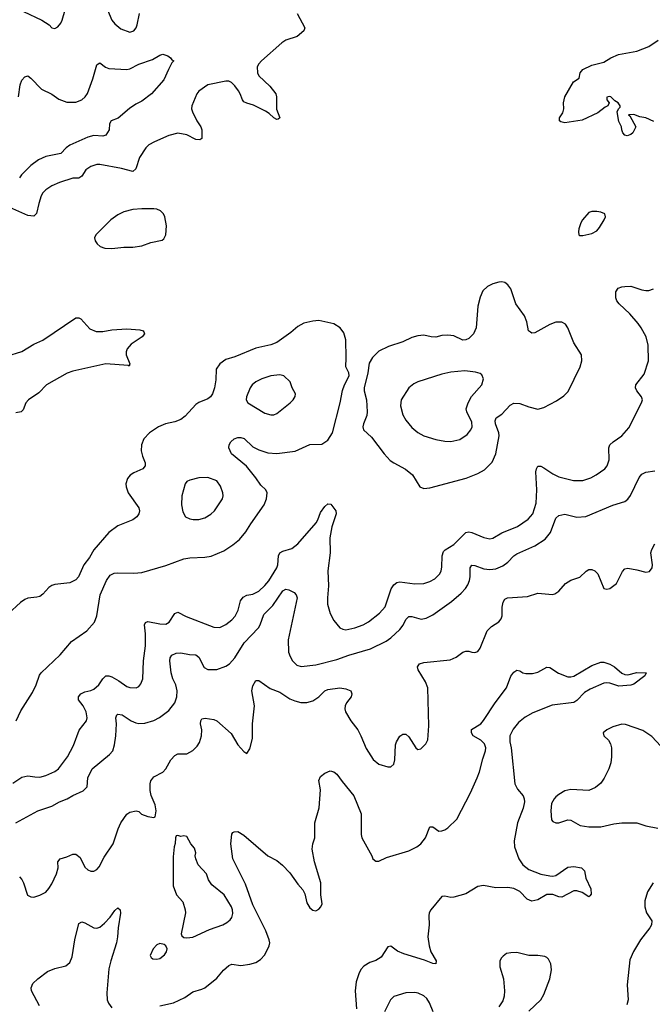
# Model space of a CAD drawing. Header units: inches. Extents: x 1834610 to 2027685, y 642842 to 774116.
# Tile 148 of 256: x 1842135 to 1846354, y 730940 to 737505. Entities that reach past the tile are written whole.
import ezdxf

# ---------------------------------------------------------------- set-up
doc = ezdxf.new("R2010")
doc.units = ezdxf.units.IN
doc.header["$MEASUREMENT"] = 0
doc.layers.add('B8743', color=7, linetype='Continuous')

msp = doc.modelspace()

# ---------------------------------------------------------------- linework, layer by layer
at = {"layer": 'B8743', "color": 5}
for points, elevation in [([(1843985.5, 737545.5), (1844036.4, 737450), (1844030.4, 737430), (1843986.4, 737393.6), (1843910, 737367.1), (1843882, 737350), (1843747.4, 737230), (1843728.9, 737210), (1843719.1, 737190), (1843720.7, 737150), (1843730.2, 737130), (1843802.2, 737062.2), (1843842.6, 737010), (1843848.4, 736990), (1843848.4, 736908.4), (1843870.3, 736850), (1843859.3, 736840.7), (1843850, 736838.9), (1843830, 736851.2), (1843799.3, 736879.3), (1843774.8, 736894.8), (1843694.1, 736934.1), (1843650, 736947), (1843630, 736957.8), (1843619.8, 736970), (1843606.3, 737010), (1843594.4, 737030), (1843570, 737064), (1843546.6, 737086.6), (1843530, 737094.5), (1843510, 737095.6), (1843390, 737070.7), (1843330, 737028), (1843317.3, 737010), (1843282.8, 736930), (1843281.5, 736910), (1843287.9, 736890), (1843317.3, 736830), (1843343.5, 736790), (1843350.2, 736770), (1843350, 736718), (1843348.5, 736711.5), (1843336.7, 736703.3), (1843310, 736706), (1843250, 736736), (1843190, 736748.4), (1843130, 736733.3), (1843033, 736690), (1842996.4, 736670), (1842976, 736650), (1842933.9, 736586.1), (1842909, 736511), (1842890, 736491.6), (1842813.5, 736513.5), (1842670, 736538.6), (1842650, 736538.5), (1842610, 736525.6), (1842575.4, 736504.6), (1842550, 736461.3), (1842530, 736448.2), (1842490, 736447.9), (1842400.1, 736419.9), (1842350, 736398), (1842308.7, 736371.3), (1842290, 736351.2), (1842278.9, 736330), (1842261.8, 736278.2), (1842247.9, 736212.1), (1842230, 736194.5), (1842190, 736200.2), (1842050, 736261)], 680), ([(1842160, 737560), (1842282.2, 737502.2), (1842331, 737470), (1842350, 737451), (1842370, 737446.8), (1842390, 737456), (1842410, 737481), (1842418.6, 737501.4), (1842439.2, 737570)], 680), ([(1842720.3, 737570), (1842750, 737500.7), (1842770, 737476.3), (1842810, 737444), (1842870, 737420.5), (1842897.2, 737430), (1842912.7, 737450), (1842919.3, 737470), (1842933.1, 737546.9)], 680), ([(1846364.8, 736824.8), (1846310, 736849.6), (1846270, 736856.3), (1846230, 736873.3), (1846194, 736870), (1846204.7, 736864.7), (1846244.7, 736790), (1846222.8, 736750), (1846210, 736739.3), (1846186, 736730), (1846170, 736734), (1846157.2, 736750), (1846149.3, 736770), (1846149, 736790), (1846130, 736826), (1846119, 736890), (1846128, 736910), (1846139.3, 736920.7), (1846139.3, 736930), (1846125.2, 736950), (1846102.7, 736962.7), (1846077.2, 736990), (1846067.1, 736992.9), (1846051.3, 736988.7), (1846051, 736970), (1846066, 736950), (1846058, 736930), (1846038.7, 736921.3), (1845990, 736883.7), (1845885.2, 736834.8), (1845770, 736817.2), (1845742.7, 736822.7), (1845735.3, 736830), (1845735.3, 736850), (1845756.5, 736883.5), (1845764, 736910), (1845761.2, 736950), (1845769.3, 736990), (1845827, 737090), (1845865.6, 737114.4), (1845872.3, 737150), (1845890, 737172.7), (1845950, 737202), (1846030, 737222.4), (1846076, 737250), (1846127.6, 737272.4), (1846250, 737295.5), (1846330, 737325.5), (1846391.9, 737368.1)], 680), ([(1842127.4, 736990), (1842138.3, 737070), (1842150, 737100.7), (1842170, 737124), (1842189.5, 737130.5), (1842210, 737114.8), (1842280.5, 737040.5), (1842350, 737008), (1842395.1, 736975.1), (1842450, 736954.9), (1842510, 736955.3), (1842550, 736970.4), (1842571.3, 736990), (1842586.7, 737013.3), (1842623.5, 737110), (1842650, 737204.7), (1842664.1, 737215.9), (1842670, 737217.3), (1842707.9, 737187.9), (1842730, 737179.6), (1842850, 737173.4), (1842870, 737176.1), (1842930, 737208.2), (1843021.4, 737238.6), (1843070, 737268.2), (1843090, 737274.4), (1843122.9, 737262.9), (1843140.7, 737250), (1843150, 737236), (1843162, 737230), (1843150, 737218), (1843126.9, 737173.1), (1843096.8, 737103.2), (1843013.4, 737010), (1842950, 736962.4), (1842910, 736942.4), (1842866.8, 736913.2), (1842791.2, 736848.8), (1842744.4, 736830), (1842733.7, 736810), (1842732, 736770), (1842710, 736734.5), (1842690, 736728.3), (1842630, 736731.6), (1842590, 736721.1), (1842470, 736669), (1842445.2, 736650), (1842408.5, 736611.5), (1842310, 736593.2), (1842261.1, 736570), (1842210, 736532.8), (1842147.2, 736470), (1842134, 736450)], 660), ([(1842090, 732413.1), (1842150, 732453.6), (1842190, 732463.6), (1842235.3, 732455.3), (1842270, 732455), (1842310, 732465.4), (1842370, 732492.4), (1842393.3, 732510), (1842454, 732590), (1842493.9, 732666.1), (1842532.4, 732767.6), (1842580.5, 732830), (1842585.4, 732850), (1842577.4, 732890), (1842558.2, 732930), (1842528, 732970), (1842527, 732990), (1842542.7, 733010), (1842570, 733023.8), (1842610, 733031.8), (1842630, 733041.1), (1842662.2, 733070), (1842690, 733110.3), (1842710, 733130.2), (1842730, 733130.2), (1842750, 733122.8), (1842796.8, 733096.8), (1842850, 733059.5), (1842870, 733052), (1842911.3, 733048.7), (1842930, 733059.1), (1842943.8, 733076.2), (1842956.3, 733110), (1842959.8, 733230), (1842974.7, 733330), (1842974.1, 733410), (1842967.3, 733470), (1842973.6, 733486.4), (1842990, 733492), (1843070, 733475.8), (1843110, 733475.2), (1843131.6, 733488.4), (1843170, 733546), (1843190, 733554.6), (1843245.6, 733525.6), (1843430, 733454.3), (1843470, 733453.1), (1843510, 733471.7), (1843550, 733502.6), (1843572, 733528), (1843592.4, 733567.6), (1843608.4, 733630), (1843624.7, 733655.3), (1843650, 733668.4), (1843690, 733675.4), (1843730, 733695.2), (1843770, 733731.1), (1843796.8, 733763.2), (1843850.5, 733850), (1843856.8, 733870), (1843861.7, 733930), (1843870.6, 733949.4), (1843890, 733961.5), (1843950, 733979.1), (1843990.3, 734009.7), (1844111.8, 734150), (1844123.7, 734170), (1844140.6, 734219.4), (1844170, 734259.1), (1844190, 734276.3), (1844210, 734273.4), (1844242.4, 734230), (1844245.3, 734210), (1844216.8, 734123.2), (1844202.2, 734050), (1844204.6, 733950), (1844190.2, 733830.2), (1844195.2, 733730), (1844186.7, 733650), (1844187.5, 733607.5), (1844204.4, 733544.4), (1844230, 733498.8), (1844270.8, 733450), (1844290, 733440.4), (1844310, 733437), (1844368.8, 733448.8), (1844424.5, 733470), (1844461.6, 733490), (1844533.4, 733546.6), (1844572.2, 733590), (1844611.6, 733710), (1844630, 733736.9), (1844650, 733751.5), (1844670, 733757.6), (1844770, 733743.6), (1844830, 733746.3), (1844870, 733758.3), (1844903.3, 733776.7), (1844937, 733810), (1844945.1, 733830), (1844950, 733854), (1844952.2, 733930), (1844961.8, 733958.2), (1844972, 733970), (1845030, 734004.9), (1845110, 734086), (1845130, 734090.2), (1845150, 734085.9), (1845230, 734051.3), (1845270, 734043.1), (1845290, 734048.8), (1845350, 734083.2), (1845453.6, 734126.4), (1845526.4, 734173.6), (1845556.5, 734210), (1845579.3, 734280.7), (1845584.3, 734370), (1845577.5, 734490), (1845580.3, 734510), (1845590, 734526.7), (1845610, 734526.9), (1845630, 734517.5), (1845690, 734476.8), (1845730, 734456.8), (1845827.2, 734432.8), (1845890, 734432.8), (1845943.7, 734450), (1845979.6, 734470), (1846036.2, 734510), (1846053.6, 734530), (1846066.6, 734570), (1846064.7, 734650), (1846069.7, 734670), (1846091.6, 734690), (1846150.8, 734729.2), (1846197.7, 734782.3), (1846282.2, 734950), (1846287.2, 734970), (1846281, 734990), (1846249.8, 735030), (1846240.8, 735050), (1846243.1, 735070), (1846299, 735141), (1846328.9, 735231.1), (1846326.3, 735333.7), (1846312.2, 735390), (1846279.9, 735450), (1846259, 735479), (1846203.5, 735543.5), (1846132.4, 735610), (1846116.9, 735630), (1846109.6, 735650.4), (1846109.6, 735690.4), (1846126.3, 735713.7), (1846150, 735724.4), (1846170, 735726.7), (1846210, 735727), (1846282.8, 735702.8), (1846310, 735698.3), (1846330, 735698.9), (1846360.9, 735710)], 680), ([(1842050, 735261.2), (1842150, 735291.9), (1842230, 735340.2), (1842290, 735367), (1842510, 735516.9), (1842530, 735517.4), (1842543, 735510), (1842602.8, 735442.8), (1842645.3, 735425.2), (1842690, 735424.9), (1842750, 735437.4), (1842850, 735443.6), (1842936.1, 735436.1), (1842958.8, 735430), (1842963.4, 735423.4), (1842966.4, 735410), (1842951.6, 735390), (1842878.1, 735341.9), (1842850.8, 735309.2), (1842844.1, 735290), (1842844.2, 735270), (1842868.7, 735210), (1842866, 735194), (1842858, 735198), (1842710, 735210.8), (1842490, 735160.9), (1842451.9, 735148.1), (1842314.6, 735070), (1842263.3, 735016.7), (1842192.8, 734970), (1842176.2, 734950), (1842157.3, 734902.7), (1842144.9, 734890), (1842110, 734882.3)], 680), ([(1842112.6, 732830), (1842142.7, 732897.3), (1842220.8, 733019.2), (1842245.8, 733070), (1842266.7, 733133.3), (1842278, 733150), (1842405.1, 733270), (1842481.2, 733358.8), (1842582.9, 733430), (1842633.2, 733486.8), (1842649.8, 733530), (1842670.8, 733670), (1842713.9, 733766.1), (1842739.1, 733800.9), (1842765.8, 733814.2), (1842790, 733817.6), (1842895.3, 733815.2), (1842950, 733819.7), (1843110, 733864.7), (1843230, 733910.2), (1843270, 733917.1), (1843370, 733920.7), (1843412.6, 733927.4), (1843495.9, 733964.1), (1843556.9, 734003.1), (1843601.2, 734038.8), (1843643.9, 734090), (1843676.1, 734143.9), (1843764.4, 734270), (1843781.7, 734310), (1843785.7, 734350), (1843776, 734370), (1843742, 734402), (1843710.4, 734450.4), (1843648.3, 734528.3), (1843547.4, 734610), (1843529.7, 734650), (1843531.1, 734670), (1843542.6, 734690), (1843564.7, 734710), (1843590, 734718.9), (1843610, 734718.4), (1843631.4, 734711.4), (1843690, 734657.6), (1843730, 734635.8), (1843790, 734616.3), (1843850, 734613), (1843972, 734628), (1844070, 734671.7), (1844150, 734674.9), (1844190, 734700.9), (1844221.2, 734750), (1844272.2, 734950), (1844288.5, 735031.5), (1844301.6, 735070), (1844332.3, 735130), (1844329.3, 735150), (1844309.4, 735190), (1844312.7, 735250), (1844309.6, 735370), (1844295.8, 735415.8), (1844271.2, 735451.2), (1844230, 735477), (1844130, 735498), (1844090, 735494.5), (1844030, 735480.9), (1843990, 735458), (1843942, 735418), (1843850, 735352.8), (1843810, 735337.6), (1843710, 735315.6), (1843570, 735256.4), (1843510, 735238), (1843469, 735211), (1843446, 735174), (1843442.5, 735102.5), (1843433.5, 735050), (1843420.6, 735010), (1843407.8, 734990), (1843390, 734976.5), (1843330, 734952.2), (1843310, 734939.1), (1843238.9, 734861.1), (1843210, 734838.1), (1843170, 734822.8), (1843108.2, 734810), (1843060.3, 734790), (1843000.3, 734750), (1842963.2, 734710), (1842948, 734670), (1842945.4, 734630), (1842953.6, 734593.6), (1842971.8, 734550), (1842972, 734530), (1842955.5, 734510), (1842895.6, 734484.4), (1842872.1, 734467.9), (1842854.4, 734445.6), (1842842.3, 734410), (1842844.6, 734390), (1842858.9, 734350), (1842928.9, 734250), (1842934.3, 734230), (1842930.3, 734210), (1842916.5, 734190), (1842890.4, 734170), (1842790.2, 734129.8), (1842730, 734085.6), (1842630, 733969.2), (1842601.1, 733918.9), (1842563.1, 733870), (1842527, 733790), (1842509.3, 733770.7), (1842470, 733750.9), (1842370, 733739.8), (1842350, 733731.9), (1842330, 733718), (1842290, 733673.7), (1842270, 733659.8), (1842250, 733653.6), (1842190, 733647.7), (1842170, 733638.7), (1842141.4, 733618.6), (1842057.4, 733542.6)], 720), ([(1842109.3, 732150), (1842256, 732230), (1842350, 732260.9), (1842400.7, 732290), (1842450.6, 732309.4), (1842490, 732332.7), (1842558, 732362), (1842584.7, 732390), (1842589.7, 732450), (1842619.1, 732510), (1842734.7, 732605.3), (1842755.1, 732630), (1842767.7, 732670), (1842776.5, 732730), (1842781.1, 732810), (1842776.9, 732850), (1842782.9, 732870), (1842790, 732874.3), (1842818, 732870), (1842877.6, 732830), (1842910, 732816.2), (1842930, 732812.2), (1842970, 732814.7), (1843030, 732831.7), (1843068.1, 732851.9), (1843130, 732899.6), (1843170, 732948.7), (1843183.2, 732990), (1843185.4, 733030), (1843176, 733070), (1843155.7, 733110), (1843145.4, 733150), (1843136.4, 733230), (1843138.3, 733250), (1843150, 733268.2), (1843179.5, 733280.5), (1843210, 733283.6), (1843267.7, 733272.3), (1843310, 733270.4), (1843330, 733254.4), (1843365.8, 733185.8), (1843390, 733171.6), (1843450, 733172.9), (1843510, 733194.9), (1843533, 733210), (1843570, 733248.9), (1843631.3, 733350), (1843727, 733450), (1843739.5, 733470), (1843762.3, 733537.7), (1843822, 733598), (1843890, 733695.6), (1843910, 733707), (1843930, 733703.8), (1843966.2, 733686.2), (1843979.1, 733670), (1843984.4, 733650), (1843924.7, 733370), (1843928.1, 733288.1), (1843938.2, 733258.2), (1843954.4, 733230), (1843982, 733202), (1844013.1, 733193.1), (1844110, 733204.1), (1844250, 733237.7), (1844330, 733268.4), (1844475.1, 733310), (1844579.3, 733360.7), (1844610, 733383.1), (1844670, 733439.1), (1844691.5, 733468.5), (1844710, 733504.9), (1844730, 733526), (1844750, 733524.9), (1844812.2, 733507.8), (1844845.5, 733514.5), (1844890, 733536), (1845015.4, 733624.6), (1845080, 733680), (1845108.6, 733711.4), (1845124.1, 733735.9), (1845135, 733765), (1845139.3, 733790), (1845138.9, 733850), (1845150, 733867.4), (1845170, 733864.8), (1845230, 733844), (1845270, 733838.6), (1845310, 733843.7), (1845357, 733863), (1845390, 733886.7), (1845430, 733929), (1845450, 733943.6), (1845570, 733996.5), (1845639.5, 734040.5), (1845674, 734086), (1845710, 734181.1), (1845730, 734198.4), (1845770, 734206.7), (1845850, 734187.7), (1845910, 734191.6), (1846090, 734267.4), (1846170, 734292.2), (1846190, 734308.5), (1846207.7, 734332.3), (1846267, 734453), (1846284.5, 734475.5), (1846310, 734487), (1846370, 734496.5)], 660), ([(1842134.8, 731790), (1842150, 731771), (1842159.3, 731750), (1842187.5, 731667.5), (1842210, 731656), (1842230, 731654.8), (1842270, 731667.7), (1842310, 731687.7), (1842330, 731710.8), (1842350, 731742.8), (1842381.1, 731810), (1842391.2, 731850), (1842389.7, 731890.3), (1842404, 731910), (1842450, 731922), (1842490, 731941.6), (1842510, 731941.6), (1842538, 731918), (1842570, 731854.8), (1842590, 731837.3), (1842610, 731827.3), (1842630, 731826.8), (1842650, 731838.8), (1842664.8, 731855.2), (1842698.3, 731921.7), (1842758.9, 732010), (1842791.1, 732110), (1842810, 732150.5), (1842850, 732207.3), (1842870, 732220.7), (1842910.7, 732230.7), (1842930, 732226), (1842948.3, 732208.3), (1842990, 732190.8), (1843030, 732184.7), (1843038, 732190), (1843044, 732230), (1843038, 732270), (1843011.5, 732331.5), (1843004.9, 732364.9), (1843005.1, 732410), (1843010, 732430.8), (1843030, 732457.3), (1843090, 732486.8), (1843109.6, 732510.4), (1843142, 732570), (1843170, 732599.1), (1843190, 732610.4), (1843250, 732610.4), (1843290, 732632.4), (1843319.1, 732660.9), (1843334.3, 732685.7), (1843347.6, 732730), (1843348.7, 732768.7), (1843341.1, 732810), (1843342.4, 732830), (1843350, 732844), (1843372, 732848), (1843430, 732839.5), (1843450, 732830.4), (1843544.5, 732744.5), (1843590, 732670.7), (1843630, 732624.7), (1843650, 732612), (1843670, 732642), (1843687.9, 732712.1), (1843687.6, 732810), (1843699.8, 732930), (1843682.8, 733030), (1843690, 733064), (1843710, 733099.1), (1843730, 733097.6), (1843804.7, 733044.7), (1843870, 733020.7), (1843937.4, 732977.4), (1843970, 732962.7), (1844010, 732952.7), (1844050, 732952.9), (1844090, 732963.6), (1844129.6, 732990), (1844169.8, 733030.2), (1844190, 733039.1), (1844270, 733049), (1844310, 733043.7), (1844342.8, 733030), (1844350.5, 733010), (1844344.9, 732990), (1844314.9, 732950), (1844306.4, 732930), (1844303.8, 732910), (1844308.2, 732890), (1844343.8, 732830), (1844388.9, 732768.9), (1844410.4, 732730), (1844445.5, 732645.5), (1844492.5, 732572.5), (1844530, 732540.5), (1844590, 732522), (1844610, 732524), (1844630, 732541), (1844636.9, 732570), (1844641.6, 732670), (1844647.6, 732690), (1844670, 732726.8), (1844690, 732740.7), (1844710, 732740.7), (1844730, 732722.8), (1844776, 732650), (1844790, 732638.8), (1844810, 732642.8), (1844844.1, 732675.9), (1844856.9, 732703.1), (1844863.5, 732796.5), (1844856.1, 733050), (1844840.4, 733090), (1844791.6, 733170), (1844787.8, 733190), (1844801.2, 733210), (1844830, 733219.3), (1845004.6, 733235.4), (1845045.6, 733254.4), (1845090, 733287.3), (1845110, 733293.4), (1845130, 733294), (1845150, 733286.8), (1845170, 733286), (1845190, 733291.3), (1845206.3, 733313.7), (1845251.8, 733430), (1845280.9, 733459.1), (1845330, 733490.4), (1845346, 733510), (1845352.2, 733530), (1845352.8, 733587.2), (1845358.7, 733621.3), (1845370, 733640.7), (1845388.7, 733650), (1845520.6, 733659.4), (1845590, 733681.3), (1845687.3, 733672.7), (1845703.6, 733676.4), (1845730, 733694), (1845773.7, 733746.3), (1845810, 733766.7), (1845870, 733788.4), (1845911.7, 733828.3), (1845930, 733839.1), (1845950, 733839.1), (1845970, 733830.7), (1845990, 733810.7), (1846030, 733711.3), (1846050, 733707.3), (1846070, 733711), (1846114.2, 733745.8), (1846154, 733826), (1846170, 733842.8), (1846190, 733847.3), (1846250, 733837.3), (1846310, 733820.7), (1846334, 733826), (1846352.3, 733850), (1846355.1, 733870), (1846344.5, 733950), (1846350, 733971.3), (1846369.4, 734010)], 640), ([(1843070.3, 730930.3), (1843160.9, 730950), (1843235.6, 730984.4), (1843290, 731023.1), (1843350, 731040.2), (1843370, 731050.3), (1843450, 731114.3), (1843493.2, 731166.8), (1843530, 731198.4), (1843550, 731206.4), (1843610, 731197.6), (1843670, 731207.4), (1843710, 731219), (1843741.4, 731238.6), (1843769.7, 731270), (1843798.7, 731330), (1843803, 731350), (1843799.7, 731370), (1843776.8, 731430), (1843690, 731602), (1843639.8, 731739.8), (1843556, 731910), (1843542.6, 732010), (1843550, 732074), (1843555.3, 732084.7), (1843566, 732090), (1843589.1, 732090.9), (1843630, 732068.2), (1843790, 731930.6), (1843850, 731898), (1843887.3, 731867.3), (1843937.1, 731817.1), (1843990, 731741.6), (1844023, 731703), (1844036, 731676), (1844050, 731616), (1844070, 731582.8), (1844090, 731567.3), (1844110, 731564), (1844130, 731574), (1844143.7, 731590), (1844151.2, 731610), (1844142.4, 731670), (1844142.4, 731750), (1844100.5, 731890), (1844084.9, 731975.1), (1844089.7, 732010), (1844102.4, 732050), (1844103.6, 732150), (1844131.5, 732250), (1844141.6, 732370), (1844130, 732432), (1844142, 732458), (1844170, 732481), (1844204.7, 732495.3), (1844230, 732490.8), (1844250, 732473.4), (1844284.3, 732424.3), (1844364.2, 732330), (1844413.1, 732210), (1844411.5, 732071.5), (1844417.4, 732050), (1844483.8, 731930), (1844490.7, 731910), (1844510, 731893.4), (1844530, 731893), (1844581, 731919), (1844730, 731962.8), (1844782.4, 731990), (1844810, 732010.3), (1844842, 732050), (1844870, 732122.8), (1844890, 732124), (1844930, 732094), (1844950, 732095.5), (1844970, 732102.4), (1844990, 732116.4), (1845050, 732174.9), (1845140.6, 732350), (1845186.5, 732450), (1845202, 732490), (1845223, 732577), (1845241.6, 732630), (1845243.8, 732650), (1845235.5, 732675.5), (1845210, 732701.1), (1845158.4, 732730), (1845147.8, 732750), (1845148, 732772), (1845209.7, 732810.3), (1845227.5, 732832.5), (1845305.4, 732950), (1845382.2, 733050), (1845410, 733127.3), (1845430, 733154), (1845450, 733167.3), (1845470, 733164), (1845490, 733150.7), (1845510, 733146), (1845553.9, 733146.1), (1845590, 733153.4), (1845650, 733187.3), (1845670, 733184.9), (1845728.5, 733148.5), (1845790, 733124), (1845810, 733123), (1845830, 733128.2), (1845950, 733199.3), (1846010, 733222), (1846030, 733220.7), (1846070, 733207.3), (1846101, 733190), (1846150, 733146.8), (1846170, 733138.8), (1846190, 733137.3), (1846250, 733152.7), (1846312, 733150), (1846304.7, 733130), (1846230, 733074), (1846210, 733068), (1846130, 733060.5), (1846070, 733081.1), (1846050, 733084), (1846030, 733080.5), (1845939.3, 733040.7), (1845901.5, 733018.5), (1845850, 732964.7), (1845830, 732951.2), (1845685.5, 732934.6), (1845557.2, 732882.8), (1845505.3, 732854.7), (1845462.3, 732817.7), (1845425, 732775), (1845404.5, 732730), (1845403.6, 732690), (1845411.5, 732650), (1845437.3, 732410), (1845454.6, 732374.6), (1845491.3, 732330), (1845499.3, 732310), (1845500.9, 732290), (1845492.4, 732247.6), (1845455.2, 732150), (1845432.4, 732030), (1845435.5, 731990), (1845464.2, 731910), (1845490.7, 731870.7), (1845530, 731838.6), (1845610, 731807.6), (1845670, 731796.5), (1845690, 731794.3), (1845710, 731798.3), (1845790, 731853.7), (1845830, 731859.3), (1845880.7, 731850), (1845900.4, 731830), (1845910, 731781), (1845944, 731710), (1845946, 731674), (1845938, 731662), (1845930, 731655.3), (1845885.3, 731685.3), (1845850, 731695.8), (1845830, 731696.3), (1845750, 731654), (1845730, 731655.4), (1845690, 731672.1), (1845650, 731672.1), (1845590, 731636.4), (1845550, 731628.2), (1845519.8, 731639.8), (1845470, 731691.3), (1845430, 731712.8), (1845390, 731719.1), (1845310, 731715.9), (1845227.8, 731732.3), (1845190, 731725.6), (1845110, 731676.9), (1845030, 731653.3), (1845010, 731651.6), (1844970, 731660.7), (1844950, 731658.4), (1844877.6, 731570), (1844866, 731550), (1844863, 731530), (1844865.5, 731470), (1844857.1, 731390), (1844864.6, 731330), (1844877.4, 731290), (1844912.2, 731230), (1844910.4, 731209.6), (1844890, 731212), (1844833.8, 731233.8), (1844695.7, 731275.7), (1844653.4, 731293.4), (1844610, 731327), (1844590, 731322), (1844545.3, 731254.7), (1844510, 731232), (1844470, 731218.4), (1844430, 731194.5), (1844410, 731172.3), (1844396.1, 731143.9), (1844379.1, 731090), (1844371.3, 731030), (1844382, 730910)], 620), ([(1846410, 732660.5), (1846350, 732726), (1846290, 732766.3), (1846174.8, 732805.2), (1846150, 732806.6), (1846091.3, 732790), (1846051.3, 732770), (1846026, 732750), (1846031.3, 732730), (1846060.5, 732700.5), (1846075.3, 732675.3), (1846082.4, 732650), (1846081.7, 732590), (1846077.8, 732550), (1846064, 732510), (1846033.6, 732446.4), (1846010, 732415.1), (1845975.4, 732384.6), (1845930, 732365.1), (1845810, 732372.8), (1845770, 732362.9), (1845730, 732339.5), (1845710, 732322), (1845698, 732310), (1845681.7, 732278.3), (1845675.8, 732230), (1845680.7, 732170), (1845690, 732158.8), (1845710, 732150.7), (1845730, 732150.6), (1845790, 732170.7), (1845810, 732166.8), (1845872.5, 732132.5), (1845930, 732122.4), (1846010, 732123.7), (1846096.4, 732143.6), (1846150, 732150.3), (1846250, 732148.9), (1846309.4, 732130.6), (1846390, 732114)], 640), ([(1846359.3, 731750), (1846322.4, 731690), (1846303.7, 731630), (1846304.2, 731590), (1846315.8, 731550), (1846350, 731496), (1846348.7, 731470), (1846338, 731450), (1846274.6, 731370), (1846228.2, 731291.8), (1846204.1, 731235.9), (1846184.9, 731070), (1846192, 730970), (1846183.8, 730936.2)], 640), ([(1842267, 730930), (1842214, 731030), (1842212, 731050), (1842222.7, 731077.3), (1842256, 731110), (1842320.7, 731159.3), (1842370, 731178.4), (1842442.9, 731197.1), (1842470, 731218.8), (1842484, 731256), (1842502, 731370), (1842530, 731479.1), (1842550, 731488.5), (1842570, 731482.6), (1842630, 731449), (1842650, 731447.7), (1842670, 731454), (1842700.2, 731479.8), (1842738.3, 731521.7), (1842770, 731566), (1842790, 731582), (1842804, 731570), (1842806.4, 731546.4), (1842791.3, 731448.7), (1842788.3, 731390), (1842780.6, 731350), (1842742.5, 731230), (1842730, 731175.1), (1842715.7, 731015.7), (1842718.9, 730970), (1842726.7, 730946.7), (1842750, 730916.5)], 620), ([(1845530, 730894), (1845610, 730970.6), (1845630, 731004), (1845669.6, 731110), (1845680.5, 731170), (1845677.6, 731210), (1845661.2, 731241.2), (1845650, 731252.7), (1845637.6, 731257.6), (1845590, 731265.1), (1845530, 731266), (1845450, 731284.5), (1845410, 731283.7), (1845382, 731278), (1845358.5, 731261.5), (1845346.8, 731250), (1845337.3, 731230), (1845336.3, 731190), (1845360.5, 731110), (1845368.2, 731030), (1845366.2, 730993.8), (1845356.1, 730963.9), (1845330, 730922.7)], 640), ([(1844891.6, 730890), (1844868, 730950), (1844850, 730977.6), (1844830, 730995.8), (1844793, 731013), (1844770, 731019.1), (1844710, 731015.8), (1844630, 730991.1), (1844608.8, 730970), (1844567.2, 730890)], 640)]:
    msp.add_lwpolyline(points, dxfattribs=dict(at, elevation=elevation))
for points, elevation in [([(1843030, 736243.5), (1842950, 736243.5), (1842890, 736238.5), (1842830, 736222.7), (1842790, 736203.9), (1842743.1, 736170), (1842642, 736070), (1842633.4, 736050), (1842637.3, 736030), (1842650.7, 736010), (1842672.1, 735992.1), (1842702, 735982), (1842750, 735978.7), (1842830, 735988), (1842890, 735988.1), (1842950, 735996.5), (1843010, 736018.9), (1843084.8, 736035.2), (1843096.6, 736043.4), (1843109.5, 736070.5), (1843114.5, 736130), (1843103.6, 736190), (1843093.6, 736210), (1843074.5, 736230), (1843050, 736241.1)], 720), ([(1845950, 736226), (1845930, 736218), (1845888.5, 736170), (1845876.4, 736150), (1845863, 736110), (1845860.7, 736090), (1845864.7, 736070), (1845870, 736064.7), (1845890, 736066.8), (1845950, 736078.4), (1845982.6, 736097.4), (1846001.7, 736118.3), (1846033.2, 736170), (1846042, 736190), (1846038, 736210), (1846010, 736222), (1845984.7, 736224.7)], 720), ([(1845350, 735756.3), (1845330, 735754.7), (1845290, 735743.5), (1845253.7, 735726.3), (1845224.1, 735695.9), (1845206, 735654), (1845190, 735595.3), (1845179.2, 735450), (1845161.7, 735410), (1845130, 735378.9), (1845110, 735369.7), (1845090, 735368.4), (1845030, 735396.3), (1844990, 735401.3), (1844950, 735399.7), (1844910, 735388.2), (1844878, 735390), (1844830, 735400.5), (1844790, 735397.4), (1844750, 735384.7), (1844690, 735356.3), (1844594.9, 735325.1), (1844530, 735293.6), (1844487.4, 735252.6), (1844465.7, 735214.3), (1844456, 735150), (1844431.2, 735050), (1844431.2, 735030), (1844447.1, 734970), (1844453, 734890), (1844450, 734866.6), (1844427.1, 734810), (1844423.2, 734790), (1844427.2, 734770), (1844481.7, 734721.7), (1844565.3, 734610), (1844606.2, 734566.2), (1844629.4, 734549.4), (1844708, 734508), (1844755.3, 734470), (1844804, 734390), (1844830, 734378.4), (1844870, 734383.7), (1845111.6, 734448.4), (1845190, 734478.9), (1845235.6, 734504.4), (1845285.5, 734554.5), (1845310.9, 734610), (1845332.5, 734730), (1845330.5, 734750), (1845309, 734811), (1845306, 734830), (1845313, 734850), (1845350, 734874.6), (1845404.6, 734935.4), (1845430, 734947.3), (1845470, 734945), (1845530, 734923.6), (1845590, 734908.8), (1845630, 734918.7), (1845715.7, 734964.3), (1845764, 734996), (1845793.5, 735026.5), (1845873.3, 735190), (1845884, 735230), (1845880.5, 735270), (1845829.7, 735350), (1845790.9, 735450), (1845774.4, 735474.4), (1845750, 735488.3), (1845710, 735487.1), (1845670, 735471.7), (1845570, 735416), (1845550, 735415.4), (1845540.5, 735420.5), (1845528.4, 735430), (1845516.8, 735490), (1845502.2, 735530), (1845443.1, 735610), (1845411.2, 735710), (1845390, 735737.6), (1845370, 735751.5)], 720), ([(1845104.1, 735164.1), (1845010, 735154.6), (1844950, 735140.8), (1844790.8, 735090), (1844763.4, 735076.6), (1844730.2, 735049.8), (1844678.7, 734970), (1844673.4, 734930), (1844690.3, 734870), (1844710, 734835.5), (1844750, 734784.9), (1844790, 734752.7), (1844830.3, 734730.3), (1844910, 734704.6), (1844970, 734694.6), (1845010, 734693.1), (1845070, 734705.2), (1845120, 734740), (1845144, 734770), (1845152.2, 734790), (1845150, 734821.2), (1845116.4, 734890), (1845113.3, 734910), (1845125.3, 734950), (1845148.2, 734991.8), (1845216.2, 735070), (1845227, 735110), (1845217.2, 735137.2), (1845205.6, 735145.6), (1845175.2, 735155.2)], 740), ([(1843870, 735136.4), (1843810, 735129.8), (1843750.5, 735110), (1843710, 735089.8), (1843686, 735070), (1843672.6, 735050), (1843648.5, 734990), (1843646, 734970), (1843657.3, 734950), (1843770, 734881.6), (1843810, 734870.4), (1843830, 734870.4), (1843850, 734878), (1843939.3, 734950), (1843959.3, 734970), (1843972.9, 734992.9), (1843973.2, 735010), (1843952.7, 735050), (1843939.3, 735090), (1843896, 735130)], 740), ([(1843390, 734451.5), (1843330.5, 734449.5), (1843270, 734435.1), (1843250, 734425.2), (1843239.1, 734410), (1843215.3, 734330), (1843214, 734270), (1843222.9, 734222.9), (1843240.7, 734190), (1843270, 734176.4), (1843292, 734172), (1843330, 734173.1), (1843370, 734184.2), (1843410, 734207), (1843433.3, 734230), (1843487.3, 734310), (1843491.6, 734330), (1843489.5, 734350), (1843473.8, 734393.8), (1843449, 734430)], 740), ([(1843190, 732066), (1843178, 732062), (1843174, 732050), (1843172.7, 732012.7), (1843164.7, 731990), (1843158, 731922), (1843159.3, 731730), (1843180.7, 731670), (1843222, 731622), (1843238.8, 731570), (1843240.7, 731550), (1843211.3, 731410), (1843216.9, 731396.9), (1843230, 731384.7), (1843250, 731382.8), (1843290, 731388.2), (1843400.7, 731439.3), (1843490, 731470.4), (1843515.9, 731484.1), (1843538, 731502), (1843550, 731518.8), (1843555.5, 731544.5), (1843553.1, 731570), (1843547.1, 731590), (1843498, 731670), (1843415.8, 731735.8), (1843393.6, 731770), (1843380.9, 731810), (1843326, 731870), (1843309.3, 731910), (1843306, 731930), (1843309.2, 731950), (1843301.2, 731981.2), (1843275.3, 732010), (1843250, 732058), (1843230, 732062), (1843210, 732058)], 640), ([(1843070, 731345.2), (1843050, 731337.2), (1843024, 731310), (1843006, 731266), (1843011, 731251), (1843022.8, 731242.8), (1843050, 731240.7), (1843070, 731245.5), (1843101.2, 731270), (1843114, 731290), (1843118, 731310), (1843109, 731329), (1843098, 731338)], 640)]:
    msp.add_lwpolyline(points, close=True, dxfattribs=dict(at, elevation=elevation))

doc.saveas('drawing.dxf')
